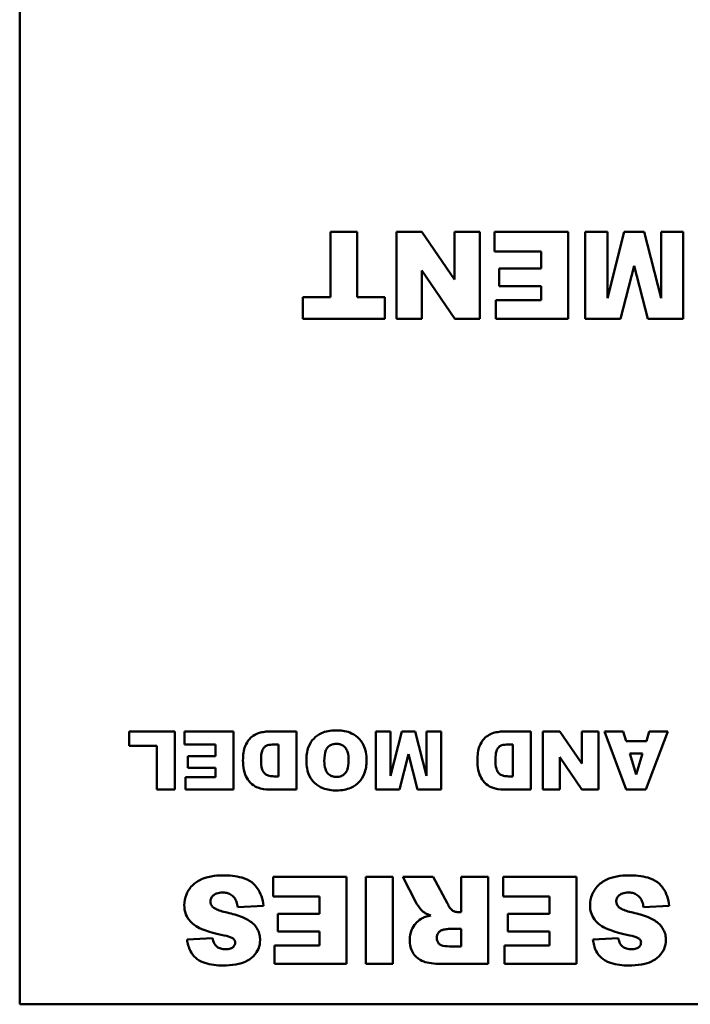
# Model space of a CAD drawing. Header units: inches. Extents: x 8.7 to 68.4, y -2.3 to 39.9.
# Tile 94 of 118: x 45.3 to 46.2, y 35.9 to 37.3. Entities that reach past the tile are written whole.
import ezdxf

# ---------------------------------------------------------------- set-up
doc = ezdxf.new("R2010")
doc.units = ezdxf.units.IN
doc.header["$MEASUREMENT"] = 0
doc.layers.add('Visible Edges(ROSSANSI)', color=7, linetype='Continuous', lineweight=50)

msp = doc.modelspace()

# ---------------------------------------------------------------- linework, layer by layer
at = {"layer": 'Visible Edges(ROSSANSI)'}
for p, q in [((45.2553, 35.9408), (45.2553, 37.9408)), ((45.7206, 37.006), (45.6836, 37.006)), ((45.6836, 37.006), (45.6836, 36.9157)), ((45.7206, 36.9157), (45.7206, 37.006)), ((45.8097, 37.006), (45.7747, 37.006)), ((45.7747, 37.006), (45.7747, 36.886)), ((45.8547, 36.94), (45.8097, 37.006)), ((45.8896, 37.006), (45.8547, 37.006)), ((45.8547, 37.006), (45.8547, 36.94)), ((45.8896, 36.886), (45.8896, 37.006)), ((46.011, 37.006), (45.9098, 37.006)), ((45.9098, 37.006), (45.9098, 36.9789)), ((46.011, 36.886), (46.011, 37.006)), ((46.0652, 37.006), (46.0348, 37.006)), ((46.0348, 37.006), (46.0348, 36.886)), ((46.0885, 37.006), (46.0652, 36.9145)), ((46.0652, 36.9145), (46.0652, 37.006)), ((46.116, 37.006), (46.0885, 37.006)), ((46.1393, 36.9145), (46.116, 37.006)), ((46.1697, 37.006), (46.1393, 37.006)), ((46.1393, 37.006), (46.1393, 36.9145)), ((46.1697, 36.886), (46.1697, 37.006)), ((45.9098, 36.9789), (45.9738, 36.9789)), ((45.9738, 36.9789), (45.9738, 36.9552)), ((45.8097, 36.9525), (45.8549, 36.886)), ((45.8097, 36.886), (45.8097, 36.9525)), ((45.9738, 36.9552), (45.9162, 36.9552)), ((45.9162, 36.9552), (45.9162, 36.9307)), ((46.0835, 36.886), (46.1021, 36.959)), ((46.1021, 36.959), (46.1208, 36.886)), ((45.9162, 36.9307), (45.9738, 36.9307)), ((45.9738, 36.9307), (45.9738, 36.9117)), ((45.6457, 36.9157), (45.6457, 36.886)), ((45.6836, 36.9157), (45.6457, 36.9157)), ((45.7585, 36.9157), (45.7206, 36.9157)), ((45.7585, 36.886), (45.7585, 36.9157)), ((45.9117, 36.9117), (45.9117, 36.886)), ((45.9738, 36.9117), (45.9117, 36.9117)), ((45.6457, 36.886), (45.7585, 36.886)), ((45.7747, 36.886), (45.8097, 36.886)), ((45.8549, 36.886), (45.8896, 36.886)), ((45.9117, 36.886), (46.011, 36.886)), ((46.0348, 36.886), (46.0835, 36.886)), ((46.1208, 36.886), (46.1697, 36.886)), ((45.4693, 36.317), (45.406, 36.317)), ((45.406, 36.317), (45.406, 36.2973)), ((45.4693, 36.237), (45.4693, 36.317)), ((45.55, 36.317), (45.4826, 36.317)), ((45.4826, 36.317), (45.4826, 36.2989)), ((45.55, 36.237), (45.55, 36.317)), ((45.6367, 36.317), (45.5999, 36.317)), ((45.6367, 36.237), (45.6367, 36.317)), ((45.7663, 36.317), (45.7461, 36.317)), ((45.7461, 36.317), (45.7461, 36.237)), ((45.7819, 36.317), (45.7663, 36.256)), ((45.7663, 36.256), (45.7663, 36.317)), ((45.8002, 36.317), (45.7819, 36.317)), ((45.8158, 36.256), (45.8002, 36.317)), ((45.836, 36.317), (45.8158, 36.317)), ((45.8158, 36.317), (45.8158, 36.256)), ((45.836, 36.237), (45.836, 36.317)), ((45.9597, 36.317), (45.9229, 36.317)), ((45.9597, 36.237), (45.9597, 36.317)), ((45.9998, 36.317), (45.9764, 36.317)), ((45.9764, 36.317), (45.9764, 36.237)), ((46.0298, 36.273), (45.9998, 36.317)), ((46.0531, 36.317), (46.0298, 36.317)), ((46.0298, 36.317), (46.0298, 36.273)), ((46.0531, 36.237), (46.0531, 36.317)), ((46.087, 36.317), (46.0611, 36.317)), ((46.0611, 36.317), (46.0912, 36.237)), ((46.091, 36.3038), (46.087, 36.317)), ((46.1182, 36.237), (46.1483, 36.317)), ((46.123, 36.317), (46.1191, 36.3038)), ((46.1483, 36.317), (46.123, 36.317)), ((45.4826, 36.2989), (45.5252, 36.2989)), ((45.5252, 36.2989), (45.5252, 36.2831)), ((45.6059, 36.2989), (45.6119, 36.2989)), ((45.6119, 36.2989), (45.6119, 36.2551)), ((45.9289, 36.2989), (45.9349, 36.2989)), ((45.9349, 36.2989), (45.9349, 36.2551)), ((46.1191, 36.3038), (46.091, 36.3038)), ((45.406, 36.2973), (45.4445, 36.2973)), ((45.4445, 36.2973), (45.4445, 36.237)), ((45.7786, 36.237), (45.791, 36.2857)), ((45.791, 36.2857), (45.8034, 36.237)), ((46.0962, 36.2865), (46.1137, 36.2865)), ((46.105, 36.2577), (46.0962, 36.2865)), ((46.1137, 36.2865), (46.105, 36.2577)), ((45.5252, 36.2831), (45.4868, 36.2831)), ((45.4868, 36.2831), (45.4868, 36.2668)), ((45.9998, 36.2813), (46.03, 36.237)), ((45.9998, 36.237), (45.9998, 36.2813)), ((45.4868, 36.2668), (45.5252, 36.2668)), ((45.5252, 36.2668), (45.5252, 36.2541)), ((45.4838, 36.2541), (45.4838, 36.237)), ((45.5252, 36.2541), (45.4838, 36.2541)), ((45.6119, 36.2551), (45.6058, 36.2551)), ((45.9349, 36.2551), (45.9288, 36.2551)), ((45.4445, 36.237), (45.4693, 36.237)), ((45.4838, 36.237), (45.55, 36.237)), ((45.5999, 36.237), (45.6367, 36.237)), ((45.7461, 36.237), (45.7786, 36.237)), ((45.8034, 36.237), (45.836, 36.237)), ((45.9229, 36.237), (45.9597, 36.237)), ((45.9764, 36.237), (45.9998, 36.237)), ((46.03, 36.237), (46.0531, 36.237)), ((46.0912, 36.237), (46.1182, 36.237)), ((45.7058, 36.1164), (45.6046, 36.1164)), ((45.6046, 36.1164), (45.6046, 36.0893)), ((45.7058, 35.9964), (45.7058, 36.1164)), ((45.7324, 36.1164), (45.7324, 35.9964)), ((45.7696, 36.1164), (45.7324, 36.1164)), ((45.7696, 35.9964), (45.7696, 36.1164)), ((45.825, 36.1164), (45.7831, 36.1164)), ((45.7831, 36.1164), (45.801, 36.0816)), ((45.8448, 36.0797), (45.825, 36.1164)), ((45.901, 36.1164), (45.8637, 36.1164)), ((45.8637, 36.1164), (45.8637, 36.0677)), ((45.901, 35.9964), (45.901, 36.1164)), ((46.0227, 36.1164), (45.9216, 36.1164)), ((45.9216, 36.1164), (45.9216, 36.0893)), ((46.0227, 35.9964), (46.0227, 36.1164)), ((45.6046, 36.0893), (45.6686, 36.0893)), ((45.6686, 36.0893), (45.6686, 36.0656)), ((45.9216, 36.0893), (45.9856, 36.0893)), ((45.9856, 36.0893), (45.9856, 36.0656)), ((45.5558, 36.0745), (45.5911, 36.0767)), ((46.115, 36.0745), (46.1504, 36.0767)), ((45.6686, 36.0656), (45.611, 36.0656)), ((45.611, 36.0656), (45.611, 36.0411)), ((45.8637, 36.0677), (45.8605, 36.0677)), ((45.9856, 36.0656), (45.9279, 36.0656)), ((45.9279, 36.0656), (45.9279, 36.0411)), ((45.611, 36.0411), (45.6686, 36.0411)), ((45.6686, 36.0411), (45.6686, 36.0221)), ((45.8481, 36.045), (45.8637, 36.045)), ((45.8637, 36.045), (45.8637, 36.0207)), ((45.9279, 36.0411), (45.9856, 36.0411)), ((45.9856, 36.0411), (45.9856, 36.0221)), ((45.521, 36.0322), (45.486, 36.0301)), ((46.0803, 36.0322), (46.0453, 36.0301)), ((45.6065, 36.0221), (45.6065, 35.9964)), ((45.6686, 36.0221), (45.6065, 36.0221)), ((45.8637, 36.0207), (45.8475, 36.0207)), ((45.9234, 36.0221), (45.9234, 35.9964)), ((45.9856, 36.0221), (45.9234, 36.0221)), ((45.6065, 35.9964), (45.7058, 35.9964)), ((45.7324, 35.9964), (45.7696, 35.9964)), ((45.8392, 35.9964), (45.901, 35.9964)), ((45.9234, 35.9964), (46.0227, 35.9964)), ((49.2553, 35.9408), (45.2553, 35.9408))]:
    msp.add_line(p, q, dxfattribs=at)
for points, knots in [([(45.5852, 36.3149), (45.5823, 36.3141), (45.5797, 36.3128), (45.5753, 36.3097), (45.5727, 36.3076), (45.5677, 36.3009), (45.5664, 36.2977), (45.5639, 36.2915), (45.563, 36.2846), (45.563, 36.2768)], [-0.1054449, -0.1054449, -0.1054449, -0.1054449, -0.088018, -0.088018, -0.0743713, -0.0743713, -0.0601094, -0.0601094, 0, 0, 0, 0]), ([(45.5999, 36.317), (45.5976, 36.317), (45.5953, 36.3168), (45.5903, 36.3161), (45.5878, 36.3155), (45.5852, 36.3149)], [-0.03774435, -0.03774435, -0.03774435, -0.03774435, -0.01997479, -0.01997479, 0, 0, 0, 0]), ([(45.691, 36.3184), (45.6874, 36.3184), (45.6838, 36.3181), (45.6771, 36.3169), (45.674, 36.3159), (45.6674, 36.3129), (45.6637, 36.3104), (45.6579, 36.3043), (45.6553, 36.3007), (45.6511, 36.2896), (45.6504, 36.2829), (45.6504, 36.2764)], [-0.2313697, -0.2313697, -0.2313697, -0.2313697, -0.1842829, -0.1842829, -0.1425294, -0.1425294, -0.0898686, -0.0898686, -0.0489073, -0.0489073, 0, 0, 0, 0]), ([(45.7333, 36.2771), (45.7333, 36.2809), (45.733, 36.2847), (45.7316, 36.2918), (45.7305, 36.295), (45.7273, 36.3016), (45.7247, 36.3055), (45.7175, 36.3122), (45.7136, 36.3142), (45.7041, 36.3177), (45.6974, 36.3184), (45.691, 36.3184)], [-0.1540541, -0.1540541, -0.1540541, -0.1540541, -0.1276702, -0.1276702, -0.1042184, -0.1042184, -0.0769723, -0.0769723, -0.04865, -0.04865, 0, 0, 0, 0]), ([(45.9082, 36.3149), (45.9053, 36.3141), (45.9027, 36.3128), (45.8983, 36.3097), (45.8957, 36.3076), (45.8907, 36.3009), (45.8894, 36.2977), (45.8869, 36.2915), (45.8861, 36.2846), (45.8861, 36.2768)], [-0.1054449, -0.1054449, -0.1054449, -0.1054449, -0.088018, -0.088018, -0.0743713, -0.0743713, -0.0601094, -0.0601094, 0, 0, 0, 0]), ([(45.9229, 36.317), (45.9206, 36.317), (45.9183, 36.3168), (45.9134, 36.3161), (45.9108, 36.3155), (45.9082, 36.3149)], [-0.03774435, -0.03774435, -0.03774435, -0.03774435, -0.01997479, -0.01997479, 0, 0, 0, 0]), ([(45.5879, 36.2772), (45.5879, 36.2803), (45.5881, 36.284), (45.5889, 36.2888), (45.5895, 36.2909), (45.5914, 36.2941), (45.5922, 36.2952), (45.5945, 36.2971), (45.5957, 36.2976), (45.5992, 36.2986), (45.6025, 36.2989), (45.6059, 36.2989)], [-0.09769002, -0.09769002, -0.09769002, -0.09769002, -0.06560983, -0.06560983, -0.04765919, -0.04765919, -0.03760398, -0.03760398, -0.0259737, -0.0259737, 0, 0, 0, 0]), ([(45.6751, 36.2761), (45.6751, 36.2821), (45.6757, 36.2873), (45.6781, 36.2929), (45.679, 36.2944), (45.6817, 36.297), (45.6832, 36.298), (45.6871, 36.2996), (45.6895, 36.2999), (45.6918, 36.2999)], [-0.07584095, -0.07584095, -0.07584095, -0.07584095, -0.04621762, -0.04621762, -0.03199031, -0.03199031, -0.01778797, -0.01778797, 0, 0, 0, 0]), ([(45.6918, 36.2999), (45.6934, 36.2999), (45.695, 36.2998), (45.698, 36.299), (45.6993, 36.2984), (45.7024, 36.2965), (45.7035, 36.2952), (45.7055, 36.2929), (45.7065, 36.2908), (45.7082, 36.2851), (45.7086, 36.281), (45.7086, 36.2772)], [-0.06208102, -0.06208102, -0.06208102, -0.06208102, -0.05694469, -0.05694469, -0.05219523, -0.05219523, -0.04538502, -0.04538502, -0.02858013, -0.02858013, 0, 0, 0, 0]), ([(45.9109, 36.2772), (45.9109, 36.2803), (45.9111, 36.284), (45.9119, 36.2888), (45.9125, 36.2909), (45.9144, 36.2941), (45.9152, 36.2952), (45.9175, 36.2971), (45.9187, 36.2976), (45.9222, 36.2986), (45.9255, 36.2989), (45.9289, 36.2989)], [-0.09769002, -0.09769002, -0.09769002, -0.09769002, -0.06560983, -0.06560983, -0.04765919, -0.04765919, -0.03760398, -0.03760398, -0.0259737, -0.0259737, 0, 0, 0, 0]), ([(45.563, 36.2768), (45.563, 36.2725), (45.5634, 36.2683), (45.5653, 36.2593), (45.5667, 36.2558), (45.5699, 36.2502), (45.572, 36.2472), (45.5783, 36.2418), (45.5815, 36.2403), (45.5884, 36.2377), (45.5941, 36.237), (45.5999, 36.237)], [-0.1178347, -0.1178347, -0.1178347, -0.1178347, -0.1012133, -0.1012133, -0.0820028, -0.0820028, -0.063194, -0.063194, -0.0441473, -0.0441473, 0, 0, 0, 0]), ([(45.6058, 36.2551), (45.6036, 36.2551), (45.6013, 36.2553), (45.5975, 36.2562), (45.5959, 36.2569), (45.5929, 36.2588), (45.592, 36.2599), (45.5904, 36.262), (45.5897, 36.2639), (45.5882, 36.2691), (45.5879, 36.2732), (45.5879, 36.2772)], [-0.06686526, -0.06686526, -0.06686526, -0.06686526, -0.05931675, -0.05931675, -0.05332585, -0.05332585, -0.04687474, -0.04687474, -0.03057416, -0.03057416, 0, 0, 0, 0]), ([(45.6504, 36.2764), (45.6504, 36.2729), (45.6506, 36.2692), (45.6519, 36.2625), (45.6529, 36.2594), (45.6565, 36.2514), (45.6594, 36.2481), (45.6648, 36.2428), (45.6687, 36.2405), (45.679, 36.2365), (45.6855, 36.2356), (45.6919, 36.2356)], [-0.134884, -0.134884, -0.134884, -0.134884, -0.1201323, -0.1201323, -0.1068585, -0.1068585, -0.0839395, -0.0839395, -0.0489649, -0.0489649, 0, 0, 0, 0]), ([(45.692, 36.2543), (45.6904, 36.2543), (45.6889, 36.2545), (45.6859, 36.2552), (45.6846, 36.2558), (45.6814, 36.2576), (45.6802, 36.2589), (45.6782, 36.2613), (45.6772, 36.2633), (45.6754, 36.2687), (45.6751, 36.2726), (45.6751, 36.2761)], [-0.06174991, -0.06174991, -0.06174991, -0.06174991, -0.05631971, -0.05631971, -0.05131621, -0.05131621, -0.0437547, -0.0437547, -0.027149, -0.027149, 0, 0, 0, 0]), ([(45.6919, 36.2356), (45.6955, 36.2356), (45.6991, 36.2359), (45.7057, 36.2371), (45.7088, 36.238), (45.7168, 36.2416), (45.7203, 36.2445), (45.7259, 36.2503), (45.7284, 36.2541), (45.7324, 36.2644), (45.7333, 36.2708), (45.7333, 36.2771)], [-0.1409845, -0.1409845, -0.1409845, -0.1409845, -0.1245515, -0.1245515, -0.1097142, -0.1097142, -0.0837186, -0.0837186, -0.0480771, -0.0480771, 0, 0, 0, 0]), ([(45.7086, 36.2772), (45.7086, 36.2721), (45.708, 36.2674), (45.7056, 36.2618), (45.7046, 36.2601), (45.7017, 36.2573), (45.7002, 36.2562), (45.6964, 36.2547), (45.6942, 36.2543), (45.692, 36.2543)], [-0.08158769, -0.08158769, -0.08158769, -0.08158769, -0.04780412, -0.04780412, -0.03118184, -0.03118184, -0.01672879, -0.01672879, 0, 0, 0, 0]), ([(45.8861, 36.2768), (45.8861, 36.2725), (45.8864, 36.2683), (45.8883, 36.2593), (45.8897, 36.2558), (45.8929, 36.2502), (45.895, 36.2472), (45.9013, 36.2418), (45.9045, 36.2403), (45.9114, 36.2377), (45.9171, 36.237), (45.9229, 36.237)], [-0.1178347, -0.1178347, -0.1178347, -0.1178347, -0.1012133, -0.1012133, -0.0820028, -0.0820028, -0.063194, -0.063194, -0.0441473, -0.0441473, 0, 0, 0, 0]), ([(45.9288, 36.2551), (45.9266, 36.2551), (45.9243, 36.2553), (45.9205, 36.2562), (45.9189, 36.2569), (45.9159, 36.2588), (45.915, 36.2599), (45.9134, 36.262), (45.9127, 36.2639), (45.9112, 36.2691), (45.9109, 36.2732), (45.9109, 36.2772)], [-0.06686526, -0.06686526, -0.06686526, -0.06686526, -0.05931675, -0.05931675, -0.05332585, -0.05332585, -0.04687474, -0.04687474, -0.03057416, -0.03057416, 0, 0, 0, 0]), ([(45.5353, 36.1185), (45.53, 36.1185), (45.5244, 36.1181), (45.5127, 36.1161), (45.5085, 36.1144), (45.5013, 36.1112), (45.497, 36.1084), (45.489, 36.1002), (45.4864, 36.0955), (45.483, 36.0874), (45.4821, 36.0825), (45.4821, 36.0774)], [-0.1116521, -0.1116521, -0.1116521, -0.1116521, -0.1016227, -0.1016227, -0.0895655, -0.0895655, -0.0666991, -0.0666991, -0.0389809, -0.0389809, 0, 0, 0, 0]), ([(45.5911, 36.0767), (45.5908, 36.0812), (45.5899, 36.0856), (45.587, 36.0939), (45.585, 36.0977), (45.5813, 36.1029), (45.5788, 36.1062), (45.5712, 36.1121), (45.5664, 36.1141), (45.5533, 36.1178), (45.5439, 36.1185), (45.5353, 36.1185)], [-0.2792457, -0.2792457, -0.2792457, -0.2792457, -0.2067611, -0.2067611, -0.1382631, -0.1382631, -0.1032784, -0.1032784, -0.0650505, -0.0650505, 0, 0, 0, 0]), ([(46.0946, 36.1185), (46.0892, 36.1185), (46.0836, 36.1181), (46.0719, 36.1161), (46.0677, 36.1144), (46.0605, 36.1112), (46.0563, 36.1084), (46.0482, 36.1002), (46.0457, 36.0955), (46.0423, 36.0874), (46.0413, 36.0825), (46.0413, 36.0774)], [-0.1116521, -0.1116521, -0.1116521, -0.1116521, -0.1016227, -0.1016227, -0.0895655, -0.0895655, -0.0666991, -0.0666991, -0.0389809, -0.0389809, 0, 0, 0, 0]), ([(46.1504, 36.0767), (46.15, 36.0812), (46.1491, 36.0856), (46.1462, 36.0939), (46.1443, 36.0977), (46.1405, 36.1029), (46.138, 36.1062), (46.1304, 36.1121), (46.1256, 36.1141), (46.1125, 36.1178), (46.1031, 36.1185), (46.0946, 36.1185)], [-0.2792457, -0.2792457, -0.2792457, -0.2792457, -0.2067611, -0.2067611, -0.1382631, -0.1382631, -0.1032784, -0.1032784, -0.0650505, -0.0650505, 0, 0, 0, 0]), ([(45.5181, 36.0826), (45.5181, 36.0833), (45.5182, 36.084), (45.5185, 36.0855), (45.5188, 36.0862), (45.5197, 36.0883), (45.5207, 36.0895), (45.523, 36.0917), (45.5245, 36.0928), (45.5292, 36.0946), (45.532, 36.0949), (45.5347, 36.0949)], [-0.0719674, -0.0719674, -0.0719674, -0.0719674, -0.06379806, -0.06379806, -0.05568408, -0.05568408, -0.03812483, -0.03812483, -0.02053126, -0.02053126, 0, 0, 0, 0]), ([(45.5223, 36.0743), (45.5215, 36.0749), (45.5209, 36.0757), (45.5197, 36.0772), (45.5192, 36.078), (45.5184, 36.08), (45.5181, 36.0813), (45.5181, 36.0826)], [-0.02452063, -0.02452063, -0.02452063, -0.02452063, -0.01688069, -0.01688069, -0.00993742, -0.00993742, 0, 0, 0, 0]), ([(45.5347, 36.0949), (45.5366, 36.0949), (45.5386, 36.0947), (45.5423, 36.0939), (45.544, 36.0933), (45.5478, 36.0912), (45.5496, 36.0896), (45.5512, 36.0877)], [-0.04785209, -0.04785209, -0.04785209, -0.04785209, -0.0326965, -0.0326965, -0.01886617, -0.01886617, 0, 0, 0, 0]), ([(45.5512, 36.0877), (45.5524, 36.086), (45.5534, 36.0841), (45.5549, 36.0797), (45.5555, 36.077), (45.5558, 36.0745)], [-0.03547416, -0.03547416, -0.03547416, -0.03547416, -0.01963103, -0.01963103, 0, 0, 0, 0]), ([(45.801, 36.0816), (45.8027, 36.0784), (45.8068, 36.0734), (45.8098, 36.0699), (45.8111, 36.0686), (45.8121, 36.0678)], [-0.02853984, -0.02853984, -0.02853984, -0.02853984, -0.00977722, -0.00977722, 0, 0, 0, 0]), ([(46.0774, 36.0826), (46.0774, 36.0833), (46.0774, 36.084), (46.0778, 36.0855), (46.078, 36.0862), (46.079, 36.0883), (46.0799, 36.0895), (46.0822, 36.0917), (46.0837, 36.0928), (46.0884, 36.0946), (46.0912, 36.0949), (46.0939, 36.0949)], [-0.0719674, -0.0719674, -0.0719674, -0.0719674, -0.06379806, -0.06379806, -0.05568408, -0.05568408, -0.03812483, -0.03812483, -0.02053126, -0.02053126, 0, 0, 0, 0]), ([(46.0815, 36.0743), (46.0808, 36.0749), (46.0801, 36.0757), (46.0789, 36.0772), (46.0785, 36.078), (46.0776, 36.08), (46.0774, 36.0813), (46.0774, 36.0826)], [-0.02452063, -0.02452063, -0.02452063, -0.02452063, -0.01688069, -0.01688069, -0.00993742, -0.00993742, 0, 0, 0, 0]), ([(46.0939, 36.0949), (46.0959, 36.0949), (46.0979, 36.0947), (46.1016, 36.0939), (46.1033, 36.0933), (46.107, 36.0912), (46.1089, 36.0896), (46.1104, 36.0877)], [-0.04785209, -0.04785209, -0.04785209, -0.04785209, -0.0326965, -0.0326965, -0.01886617, -0.01886617, 0, 0, 0, 0]), ([(46.1104, 36.0877), (46.1117, 36.086), (46.1126, 36.0841), (46.1141, 36.0797), (46.1147, 36.077), (46.115, 36.0745)], [-0.03547416, -0.03547416, -0.03547416, -0.03547416, -0.01963103, -0.01963103, 0, 0, 0, 0]), ([(45.4821, 36.0774), (45.4821, 36.0738), (45.4826, 36.0703), (45.4845, 36.064), (45.486, 36.0607), (45.491, 36.0539), (45.4945, 36.0509), (45.5036, 36.0453), (45.5127, 36.041), (45.5371, 36.0357)], [-0.5995832, -0.5995832, -0.5995832, -0.5995832, -0.4581175, -0.4581175, -0.3374607, -0.3374607, -0.1905298, -0.1905298, 0, 0, 0, 0]), ([(45.5412, 36.0672), (45.5347, 36.0687), (45.5291, 36.0703), (45.5243, 36.0728), (45.5231, 36.0735), (45.5223, 36.0743)], [-0.03678535, -0.03678535, -0.03678535, -0.03678535, -0.00878684, -0.00878684, 0, 0, 0, 0]), ([(45.8513, 36.0704), (45.8502, 36.0713), (45.8492, 36.0725), (45.847, 36.0756), (45.8458, 36.0777), (45.8448, 36.0797)], [-0.02879431, -0.02879431, -0.02879431, -0.02879431, -0.0166586, -0.0166586, 0, 0, 0, 0]), ([(45.8605, 36.0677), (45.8588, 36.0677), (45.8572, 36.0679), (45.8541, 36.0688), (45.8527, 36.0695), (45.8513, 36.0704)], [-0.02477057, -0.02477057, -0.02477057, -0.02477057, -0.01227718, -0.01227718, 0, 0, 0, 0]), ([(46.0413, 36.0774), (46.0413, 36.0738), (46.0418, 36.0703), (46.0438, 36.064), (46.0452, 36.0607), (46.0502, 36.0539), (46.0538, 36.0509), (46.0628, 36.0453), (46.0719, 36.041), (46.0963, 36.0357)], [-0.5995832, -0.5995832, -0.5995832, -0.5995832, -0.4581175, -0.4581175, -0.3374607, -0.3374607, -0.1905298, -0.1905298, 0, 0, 0, 0]), ([(46.1005, 36.0672), (46.094, 36.0687), (46.0884, 36.0703), (46.0835, 36.0728), (46.0824, 36.0735), (46.0815, 36.0743)], [-0.03678535, -0.03678535, -0.03678535, -0.03678535, -0.00878684, -0.00878684, 0, 0, 0, 0]), ([(45.5761, 36.0527), (45.5721, 36.0562), (45.5671, 36.0588), (45.5556, 36.0636), (45.5482, 36.0657), (45.5412, 36.0672)], [-0.09455123, -0.09455123, -0.09455123, -0.09455123, -0.05439136, -0.05439136, 0, 0, 0, 0]), ([(45.8087, 36.0587), (45.8057, 36.0568), (45.803, 36.0546), (45.7988, 36.0498), (45.7967, 36.0469), (45.7935, 36.0389), (45.7928, 36.0343), (45.7928, 36.0297)], [-0.1037999, -0.1037999, -0.1037999, -0.1037999, -0.0659475, -0.0659475, -0.0351479, -0.0351479, 0, 0, 0, 0]), ([(45.8218, 36.0634), (45.8193, 36.0628), (45.8167, 36.0622), (45.8124, 36.0606), (45.8105, 36.0597), (45.8087, 36.0587)], [-0.03501951, -0.03501951, -0.03501951, -0.03501951, -0.0156166, -0.0156166, 0, 0, 0, 0]), ([(45.8121, 36.0678), (45.8133, 36.0669), (45.8147, 36.0662), (45.8179, 36.0648), (45.8199, 36.064), (45.8218, 36.0634)], [-0.02638094, -0.02638094, -0.02638094, -0.02638094, -0.01521884, -0.01521884, 0, 0, 0, 0]), ([(46.1353, 36.0527), (46.1314, 36.0562), (46.1263, 36.0588), (46.1148, 36.0636), (46.1074, 36.0657), (46.1005, 36.0672)], [-0.09455123, -0.09455123, -0.09455123, -0.09455123, -0.05439136, -0.05439136, 0, 0, 0, 0]), ([(45.5866, 36.0294), (45.5866, 36.0319), (45.5864, 36.0343), (45.5854, 36.039), (45.5846, 36.0411), (45.5817, 36.0469), (45.5792, 36.05), (45.5761, 36.0527)], [-0.06735087, -0.06735087, -0.06735087, -0.06735087, -0.04875334, -0.04875334, -0.03105094, -0.03105094, 0, 0, 0, 0]), ([(45.8301, 36.0327), (45.8301, 36.0338), (45.8302, 36.0349), (45.8309, 36.0371), (45.8314, 36.0381), (45.8327, 36.0401), (45.8336, 36.041), (45.8358, 36.0426), (45.8371, 36.0431), (45.8384, 36.0434)], [-0.03969649, -0.03969649, -0.03969649, -0.03969649, -0.0301838, -0.0301838, -0.02090417, -0.02090417, -0.01046428, -0.01046428, 0, 0, 0, 0]), ([(45.8384, 36.0434), (45.8403, 36.0438), (45.8425, 36.0443), (45.8457, 36.0448), (45.8471, 36.045), (45.8481, 36.045)], [-0.01956487, -0.01956487, -0.01956487, -0.01956487, -0.00755588, -0.00755588, 0, 0, 0, 0]), ([(46.1459, 36.0294), (46.1459, 36.0319), (46.1456, 36.0343), (46.1446, 36.039), (46.1438, 36.0411), (46.141, 36.0469), (46.1384, 36.05), (46.1353, 36.0527)], [-0.06735087, -0.06735087, -0.06735087, -0.06735087, -0.04875334, -0.04875334, -0.03105094, -0.03105094, 0, 0, 0, 0]), ([(45.486, 36.0301), (45.4867, 36.0246), (45.4881, 36.0191), (45.4925, 36.0106), (45.4949, 36.0074), (45.5004, 36.0027), (45.5042, 36), (45.5183, 35.9952), (45.5273, 35.9943), (45.5356, 35.9943)], [-0.265126, -0.265126, -0.265126, -0.265126, -0.1774462, -0.1774462, -0.1131793, -0.1131793, -0.0632734, -0.0632734, 0, 0, 0, 0]), ([(45.5393, 36.0167), (45.5369, 36.0167), (45.5346, 36.017), (45.5305, 36.0182), (45.5288, 36.019), (45.5263, 36.0209), (45.5249, 36.0222), (45.5223, 36.0267), (45.5215, 36.0295), (45.521, 36.0322)], [-0.09840579, -0.09840579, -0.09840579, -0.09840579, -0.0658385, -0.0658385, -0.0397251, -0.0397251, -0.02123876, -0.02123876, 0, 0, 0, 0]), ([(45.5356, 35.9943), (45.5413, 35.9943), (45.5473, 35.9947), (45.5596, 35.9967), (45.5636, 35.9984), (45.5701, 36.0014), (45.5739, 36.0038), (45.5809, 36.0107), (45.583, 36.0146), (45.5858, 36.0213), (45.5866, 36.0253), (45.5866, 36.0294)], [-0.09735248, -0.09735248, -0.09735248, -0.09735248, -0.08733388, -0.08733388, -0.07554372, -0.07554372, -0.05557704, -0.05557704, -0.03149812, -0.03149812, 0, 0, 0, 0]), ([(45.5371, 36.0357), (45.5414, 36.0348), (45.5452, 36.0338), (45.5483, 36.0322), (45.549, 36.0318), (45.5496, 36.0313)], [-0.02660079, -0.02660079, -0.02660079, -0.02660079, -0.00578557, -0.00578557, 0, 0, 0, 0]), ([(45.5496, 36.0313), (45.5501, 36.0309), (45.5506, 36.0304), (45.5514, 36.0294), (45.5517, 36.0289), (45.5522, 36.0276), (45.5523, 36.0269), (45.5523, 36.0262)], [-0.01527857, -0.01527857, -0.01527857, -0.01527857, -0.01009745, -0.01009745, -0.00551869, -0.00551869, 0, 0, 0, 0]), ([(45.7928, 36.0297), (45.7928, 36.0265), (45.7931, 36.0233), (45.7946, 36.0174), (45.7956, 36.0147), (45.7981, 36.0104), (45.8004, 36.007), (45.808, 36.001), (45.8117, 35.9997), (45.821, 35.9971), (45.8299, 35.9964), (45.8392, 35.9964)], [-0.208706, -0.208706, -0.208706, -0.208706, -0.1663121, -0.1663121, -0.1271892, -0.1271892, -0.0991142, -0.0991142, -0.071265, -0.071265, 0, 0, 0, 0]), ([(45.8475, 36.0207), (45.843, 36.0207), (45.839, 36.0211), (45.8349, 36.0229), (45.8339, 36.0235), (45.8322, 36.0253), (45.8315, 36.0264), (45.8303, 36.0292), (45.8301, 36.031), (45.8301, 36.0327)], [-0.05213515, -0.05213515, -0.05213515, -0.05213515, -0.03232828, -0.03232828, -0.02314783, -0.02314783, -0.01306998, -0.01306998, 0, 0, 0, 0]), ([(46.0453, 36.0301), (46.0459, 36.0246), (46.0473, 36.0191), (46.0517, 36.0106), (46.0542, 36.0074), (46.0596, 36.0027), (46.0635, 36), (46.0775, 35.9952), (46.0865, 35.9943), (46.0948, 35.9943)], [-0.265126, -0.265126, -0.265126, -0.265126, -0.1774462, -0.1774462, -0.1131793, -0.1131793, -0.0632734, -0.0632734, 0, 0, 0, 0]), ([(46.0985, 36.0167), (46.0962, 36.0167), (46.0938, 36.017), (46.0898, 36.0182), (46.0881, 36.019), (46.0855, 36.0209), (46.0842, 36.0222), (46.0815, 36.0267), (46.0807, 36.0295), (46.0803, 36.0322)], [-0.09840579, -0.09840579, -0.09840579, -0.09840579, -0.0658385, -0.0658385, -0.0397251, -0.0397251, -0.02123876, -0.02123876, 0, 0, 0, 0]), ([(46.0948, 35.9943), (46.1005, 35.9943), (46.1065, 35.9947), (46.1188, 35.9967), (46.1228, 35.9984), (46.1293, 36.0014), (46.1331, 36.0038), (46.1402, 36.0107), (46.1422, 36.0146), (46.1451, 36.0213), (46.1459, 36.0253), (46.1459, 36.0294)], [-0.09735248, -0.09735248, -0.09735248, -0.09735248, -0.08733388, -0.08733388, -0.07554372, -0.07554372, -0.05557704, -0.05557704, -0.03149812, -0.03149812, 0, 0, 0, 0]), ([(46.0963, 36.0357), (46.1006, 36.0348), (46.1044, 36.0338), (46.1075, 36.0322), (46.1082, 36.0318), (46.1088, 36.0313)], [-0.02660079, -0.02660079, -0.02660079, -0.02660079, -0.00578557, -0.00578557, 0, 0, 0, 0]), ([(46.1088, 36.0313), (46.1093, 36.0309), (46.1098, 36.0304), (46.1106, 36.0294), (46.1109, 36.0289), (46.1114, 36.0276), (46.1116, 36.0269), (46.1116, 36.0262)], [-0.01527857, -0.01527857, -0.01527857, -0.01527857, -0.01009745, -0.01009745, -0.00551869, -0.00551869, 0, 0, 0, 0]), ([(45.5523, 36.0262), (45.5523, 36.0256), (45.5523, 36.0249), (45.552, 36.0237), (45.5518, 36.0231), (45.551, 36.0215), (45.5503, 36.0206), (45.5486, 36.0191), (45.5475, 36.0183), (45.5438, 36.017), (45.5415, 36.0167), (45.5393, 36.0167)], [-0.06266337, -0.06266337, -0.06266337, -0.06266337, -0.05428358, -0.05428358, -0.04620224, -0.04620224, -0.03049361, -0.03049361, -0.01657494, -0.01657494, 0, 0, 0, 0]), ([(46.1116, 36.0262), (46.1116, 36.0256), (46.1115, 36.0249), (46.1112, 36.0237), (46.111, 36.0231), (46.1103, 36.0215), (46.1095, 36.0206), (46.1079, 36.0191), (46.1068, 36.0183), (46.103, 36.017), (46.1007, 36.0167), (46.0985, 36.0167)], [-0.06266337, -0.06266337, -0.06266337, -0.06266337, -0.05428358, -0.05428358, -0.04620224, -0.04620224, -0.03049361, -0.03049361, -0.01657494, -0.01657494, 0, 0, 0, 0])]:
    msp.add_open_spline(points, degree=3, knots=knots, dxfattribs=at)

doc.saveas('drawing.dxf')
